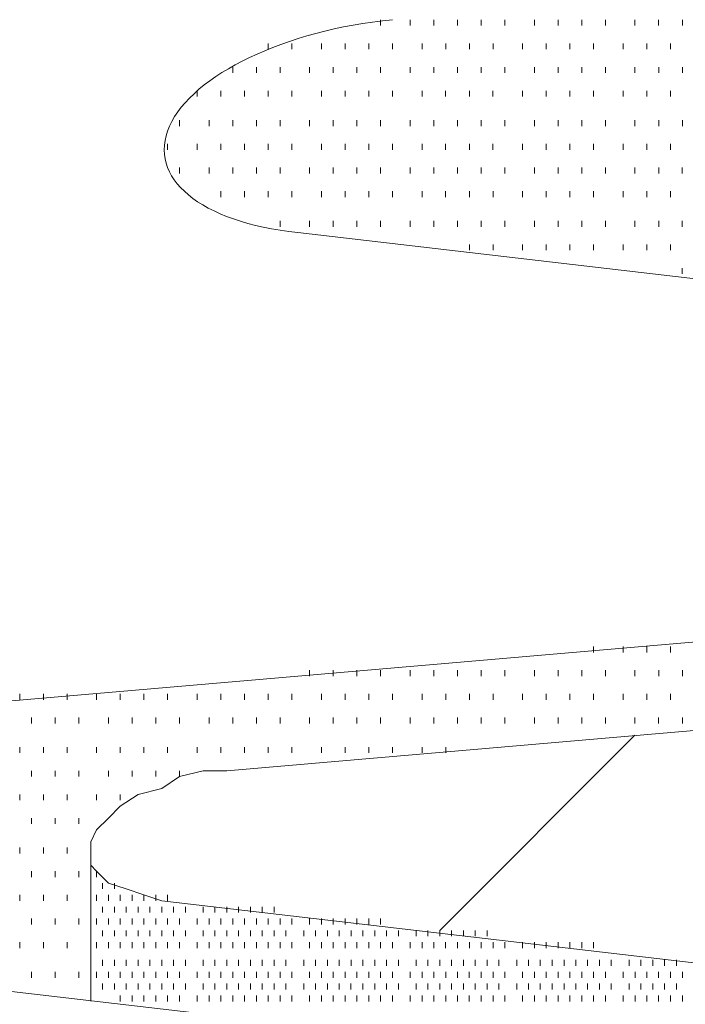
# Model space of a CAD drawing. Extents: x 309 to 1068, y 854 to 1368.
# Tile 40 of 82: x 464 to 472, y 990 to 1002. Entities that reach past the tile are written whole.
import ezdxf

# ---------------------------------------------------------------- set-up
doc = ezdxf.new("R2010")
doc.units = 0
doc.layers.add('PDF_Geometry', color=7, linetype='CONTINUOUS', true_color=0xffffff)

msp = doc.modelspace()

# ---------------------------------------------------------------- linework, layer by layer
at = {"layer": 'PDF_Geometry', "color": 252, "lineweight": 9}
for points in [[(468.187367, 1001.758257), (468.187367, 1001.826694)], [(468.530961, 1001.758257), (468.530961, 1001.826694)], [(468.80518, 1001.758257), (468.80518, 1001.826694)], [(469.079868, 1001.758257), (469.079868, 1001.826694)], [(469.354086, 1001.758257), (469.354086, 1001.826694)], [(469.628304, 1001.758257), (469.628304, 1001.826694)], [(469.971899, 1001.758257), (469.971899, 1001.826694)], [(470.246586, 1001.758257), (470.246586, 1001.826694)], [(470.520805, 1001.758257), (470.520805, 1001.826694)], [(470.795492, 1001.758257), (470.795492, 1001.826694)], [(471.138149, 1001.758257), (471.138149, 1001.826694)], [(471.412836, 1001.758257), (471.412836, 1001.826694)], [(471.687524, 1001.758257), (471.687524, 1001.826694)], [(466.883305, 1001.483569), (466.883305, 1001.552007)], [(467.157993, 1001.483569), (467.157993, 1001.552007)], [(467.501118, 1001.483569), (467.501118, 1001.552007)], [(467.775804, 1001.483569), (467.775804, 1001.552007)], [(468.050024, 1001.483569), (468.050024, 1001.552007)], [(468.324711, 1001.483569), (468.324711, 1001.552007)], [(468.667836, 1001.483569), (468.667836, 1001.552007)], [(468.942524, 1001.483569), (468.942524, 1001.552007)], [(469.216743, 1001.483569), (469.216743, 1001.552007)], [(469.491429, 1001.483569), (469.491429, 1001.552007)], [(469.834555, 1001.483569), (469.834555, 1001.552007)], [(470.109242, 1001.483569), (470.109242, 1001.552007)], [(470.383461, 1001.483569), (470.383461, 1001.552007)], [(470.658149, 1001.483569), (470.658149, 1001.552007)], [(471.000805, 1001.483569), (471.000805, 1001.552007)], [(471.275492, 1001.483569), (471.275492, 1001.552007)], [(471.55018, 1001.483569), (471.55018, 1001.552007)], [(466.471843, 1001.208731), (466.471843, 1001.277638)], [(466.746061, 1001.208731), (466.746061, 1001.277638)], [(467.020749, 1001.208731), (467.020749, 1001.277638)], [(467.363874, 1001.208731), (467.363874, 1001.277638)], [(467.638561, 1001.208731), (467.638561, 1001.277638)], [(467.91278, 1001.208731), (467.91278, 1001.277638)], [(468.187468, 1001.208731), (468.187468, 1001.277638)], [(468.530593, 1001.208731), (468.530593, 1001.277638)], [(468.804811, 1001.208731), (468.804811, 1001.277638)], [(469.079499, 1001.208731), (469.079499, 1001.277638)], [(469.354186, 1001.208731), (469.354186, 1001.277638)], [(469.628405, 1001.208731), (469.628405, 1001.277638)], [(469.971999, 1001.208731), (469.971999, 1001.277638)], [(470.246218, 1001.208731), (470.246218, 1001.277638)], [(470.520436, 1001.208731), (470.520436, 1001.277638)], [(470.795124, 1001.208731), (470.795124, 1001.277638)], [(471.138249, 1001.208731), (471.138249, 1001.277638)], [(471.412936, 1001.208731), (471.412936, 1001.277638)], [(471.687624, 1001.208731), (471.687624, 1001.277638)], [(466.059811, 1000.934513), (466.059811, 1001.00295)], [(466.334499, 1000.934513), (466.334499, 1001.00295)], [(466.609186, 1000.934513), (466.609186, 1001.00295)], [(466.883405, 1000.934513), (466.883405, 1001.00295)], [(467.158093, 1000.934513), (467.158093, 1001.00295)], [(467.501218, 1000.934513), (467.501218, 1001.00295)], [(467.775436, 1000.934513), (467.775436, 1001.00295)], [(468.050124, 1000.934513), (468.050124, 1001.00295)], [(468.324811, 1000.934513), (468.324811, 1001.00295)], [(468.667936, 1000.934513), (468.667936, 1001.00295)], [(468.942155, 1000.934513), (468.942155, 1001.00295)], [(469.216843, 1000.934513), (469.216843, 1001.00295)], [(469.491061, 1000.934513), (469.491061, 1001.00295)], [(469.834186, 1000.934513), (469.834186, 1001.00295)], [(470.108874, 1000.934513), (470.108874, 1001.00295)], [(470.383561, 1000.934513), (470.383561, 1001.00295)], [(470.65778, 1000.934513), (470.65778, 1001.00295)], [(471.000905, 1000.934513), (471.000905, 1001.00295)], [(471.275593, 1000.934513), (471.275593, 1001.00295)], [(471.549811, 1000.934513), (471.549811, 1001.00295)], [(465.85403, 1000.591388), (465.85403, 1000.659825)], [(466.197155, 1000.591388), (466.197155, 1000.659825)], [(466.471843, 1000.591388), (466.471843, 1000.659825)], [(466.746061, 1000.591388), (466.746061, 1000.659825)], [(467.020749, 1000.591388), (467.020749, 1000.659825)], [(467.363874, 1000.591388), (467.363874, 1000.659825)], [(467.638561, 1000.591388), (467.638561, 1000.659825)], [(467.91278, 1000.591388), (467.91278, 1000.659825)], [(468.187468, 1000.591388), (468.187468, 1000.659825)], [(468.530593, 1000.591388), (468.530593, 1000.659825)], [(468.804811, 1000.591388), (468.804811, 1000.659825)], [(469.079499, 1000.591388), (469.079499, 1000.659825)], [(469.354186, 1000.591388), (469.354186, 1000.659825)], [(469.628405, 1000.591388), (469.628405, 1000.659825)], [(469.971999, 1000.591388), (469.971999, 1000.659825)], [(470.246218, 1000.591388), (470.246218, 1000.659825)], [(470.520436, 1000.591388), (470.520436, 1000.659825)], [(470.795124, 1000.591388), (470.795124, 1000.659825)], [(471.138249, 1000.591388), (471.138249, 1000.659825)], [(471.412936, 1000.591388), (471.412936, 1000.659825)], [(471.687624, 1000.591388), (471.687624, 1000.659825)], [(465.716686, 1000.3167), (465.716686, 1000.385606)], [(466.059811, 1000.3167), (466.059811, 1000.385606)], [(466.334499, 1000.3167), (466.334499, 1000.385606)], [(466.609186, 1000.3167), (466.609186, 1000.385606)], [(466.883405, 1000.3167), (466.883405, 1000.385606)], [(467.158093, 1000.3167), (467.158093, 1000.385606)], [(467.501218, 1000.3167), (467.501218, 1000.385606)], [(467.775436, 1000.3167), (467.775436, 1000.385606)], [(468.050124, 1000.3167), (468.050124, 1000.385606)], [(468.324811, 1000.3167), (468.324811, 1000.385606)], [(468.667936, 1000.3167), (468.667936, 1000.385606)], [(468.942155, 1000.3167), (468.942155, 1000.385606)], [(469.216843, 1000.3167), (469.216843, 1000.385606)], [(469.491061, 1000.3167), (469.491061, 1000.385606)], [(469.834186, 1000.3167), (469.834186, 1000.385606)], [(470.108874, 1000.3167), (470.108874, 1000.385606)], [(470.383561, 1000.3167), (470.383561, 1000.385606)], [(470.65778, 1000.3167), (470.65778, 1000.385606)], [(471.000905, 1000.3167), (471.000905, 1000.385606)], [(471.275593, 1000.3167), (471.275593, 1000.385606)], [(471.549811, 1000.3167), (471.549811, 1000.385606)], [(465.85403, 1000.042481), (465.85403, 1000.111388)], [(466.197155, 1000.042481), (466.197155, 1000.111388)], [(466.471843, 1000.042481), (466.471843, 1000.111388)], [(466.746061, 1000.042481), (466.746061, 1000.111388)], [(467.020749, 1000.042481), (467.020749, 1000.111388)], [(467.363874, 1000.042481), (467.363874, 1000.111388)], [(467.638561, 1000.042481), (467.638561, 1000.111388)], [(467.91278, 1000.042481), (467.91278, 1000.111388)], [(468.187468, 1000.042481), (468.187468, 1000.111388)], [(468.530632, 1000.042579), (468.530632, 1000.111017)], [(468.805319, 1000.042579), (468.805319, 1000.111017)], [(469.079538, 1000.042579), (469.079538, 1000.111017)], [(469.354226, 1000.042579), (469.354226, 1000.111017)], [(469.628444, 1000.042579), (469.628444, 1000.111017)], [(469.971569, 1000.042579), (469.971569, 1000.111017)], [(470.246257, 1000.042579), (470.246257, 1000.111017)], [(470.520944, 1000.042579), (470.520944, 1000.111017)], [(470.795163, 1000.042579), (470.795163, 1000.111017)], [(471.138288, 1000.042579), (471.138288, 1000.111017)], [(471.412976, 1000.042579), (471.412976, 1000.111017)], [(471.687194, 1000.042579), (471.687194, 1000.111017)], [(466.334538, 999.767892), (466.334538, 999.836329)], [(466.609226, 999.767892), (466.609226, 999.836329)], [(466.883444, 999.767892), (466.883444, 999.836329)], [(467.158132, 999.767892), (467.158132, 999.836329)], [(467.501257, 999.767892), (467.501257, 999.836329)], [(467.775944, 999.767892), (467.775944, 999.836329)], [(468.050163, 999.767892), (468.050163, 999.836329)], [(468.324851, 999.767892), (468.324851, 999.836329)], [(468.667976, 999.767892), (468.667976, 999.836329)], [(468.942194, 999.767892), (468.942194, 999.836329)], [(469.216882, 999.767892), (469.216882, 999.836329)], [(469.491569, 999.767892), (469.491569, 999.836329)], [(469.834694, 999.767892), (469.834694, 999.836329)], [(470.108913, 999.767892), (470.108913, 999.836329)], [(470.383601, 999.767892), (470.383601, 999.836329)], [(470.657819, 999.767892), (470.657819, 999.836329)], [(471.000944, 999.767892), (471.000944, 999.836329)], [(471.275632, 999.767892), (471.275632, 999.836329)], [(471.550319, 999.767892), (471.550319, 999.836329)], [(467.020788, 999.424767), (467.020788, 999.493204)], [(467.363913, 999.424767), (467.363913, 999.493204)], [(467.638601, 999.424767), (467.638601, 999.493204)], [(467.912819, 999.424767), (467.912819, 999.493204)], [(468.187507, 999.424767), (468.187507, 999.493204)], [(468.530632, 999.424767), (468.530632, 999.493204)], [(468.805319, 999.424767), (468.805319, 999.493204)], [(469.079538, 999.424767), (469.079538, 999.493204)], [(469.354226, 999.424767), (469.354226, 999.493204)], [(469.628444, 999.424767), (469.628444, 999.493204)], [(469.971569, 999.424767), (469.971569, 999.493204)], [(470.246257, 999.424767), (470.246257, 999.493204)], [(470.520944, 999.424767), (470.520944, 999.493204)], [(470.795163, 999.424767), (470.795163, 999.493204)], [(471.138288, 999.424767), (471.138288, 999.493204)], [(471.412976, 999.424767), (471.412976, 999.493204)], [(471.687194, 999.424767), (471.687194, 999.493204)], [(469.216882, 999.150548), (469.216882, 999.218985)], [(469.491569, 999.150548), (469.491569, 999.218985)], [(469.834694, 999.150548), (469.834694, 999.218985)], [(470.108913, 999.150548), (470.108913, 999.218985)], [(470.383601, 999.150548), (470.383601, 999.218985)], [(470.657819, 999.150548), (470.657819, 999.218985)], [(471.000944, 999.150548), (471.000944, 999.218985)], [(471.275632, 999.150548), (471.275632, 999.218985)], [(471.550319, 999.150548), (471.550319, 999.218985)], [(471.687194, 998.87586), (471.687194, 998.944298)], [(470.65825, 994.483995), (470.65825, 994.552432)], [(471.000905, 994.483995), (471.000905, 994.552432)], [(471.275593, 994.483995), (471.275593, 994.552432)], [(471.549811, 994.483995), (471.549811, 994.552432)], [(467.364343, 994.209776), (467.364343, 994.278213)], [(467.638561, 994.209776), (467.638561, 994.278213)], [(467.91325, 994.209776), (467.91325, 994.278213)], [(468.187468, 994.209776), (468.187468, 994.278213)], [(468.530592, 994.209776), (468.530592, 994.278213)], [(468.80528, 994.209776), (468.80528, 994.278213)], [(469.079968, 994.209776), (469.079968, 994.278213)], [(469.354186, 994.209776), (469.354186, 994.278213)], [(469.628874, 994.209776), (469.628874, 994.278213)], [(469.971999, 994.209776), (469.971999, 994.278213)], [(470.246218, 994.209776), (470.246218, 994.278213)], [(470.520905, 994.209776), (470.520905, 994.278213)], [(470.795593, 994.209776), (470.795593, 994.278213)], [(471.13825, 994.209776), (471.13825, 994.278213)], [(471.412936, 994.209776), (471.412936, 994.278213)], [(471.687624, 994.209776), (471.687624, 994.278213)], [(464.001429, 993.934895), (464.001429, 994.003333)], [(464.275649, 993.934895), (464.275649, 994.003333)], [(464.550336, 993.934895), (464.550336, 994.003333)], [(464.893461, 993.934895), (464.893461, 994.003333)], [(465.16768, 993.934895), (465.16768, 994.003333)], [(465.442368, 993.934895), (465.442368, 994.003333)], [(465.717054, 993.934895), (465.717054, 994.003333)], [(466.06018, 993.934895), (466.06018, 994.003333)], [(466.334399, 993.934895), (466.334399, 994.003333)], [(466.609086, 993.934895), (466.609086, 994.003333)], [(466.883305, 993.934895), (466.883305, 994.003333)], [(467.157993, 993.934895), (467.157993, 994.003333)], [(467.501118, 993.934895), (467.501118, 994.003333)], [(467.775804, 993.934895), (467.775804, 994.003333)], [(468.050024, 993.934895), (468.050024, 994.003333)], [(468.324711, 993.934895), (468.324711, 994.003333)], [(468.667836, 993.934895), (468.667836, 994.003333)], [(468.942524, 993.934895), (468.942524, 994.003333)], [(469.216743, 993.934895), (469.216743, 994.003333)], [(469.491429, 993.934895), (469.491429, 994.003333)], [(469.834555, 993.934895), (469.834555, 994.003333)], [(470.109242, 993.934895), (470.109242, 994.003333)], [(470.383461, 993.934895), (470.383461, 994.003333)], [(470.658149, 993.934895), (470.658149, 994.003333)], [(471.000805, 993.934895), (471.000805, 994.003333)], [(471.275492, 993.934895), (471.275492, 994.003333)], [(471.55018, 993.934895), (471.55018, 994.003333)], [(464.138304, 993.660208), (464.138304, 993.729114)], [(464.412992, 993.660208), (464.412992, 993.729114)], [(464.68768, 993.660208), (464.68768, 993.729114)], [(465.030805, 993.660208), (465.030805, 993.729114)], [(465.305024, 993.660208), (465.305024, 993.729114)], [(465.579711, 993.660208), (465.579711, 993.729114)], [(465.853929, 993.660208), (465.853929, 993.729114)], [(466.197054, 993.660208), (466.197054, 993.729114)], [(466.471742, 993.660208), (466.471742, 993.729114)], [(466.74643, 993.660208), (466.74643, 993.729114)], [(467.020648, 993.660208), (467.020648, 993.729114)], [(467.364242, 993.660208), (467.364242, 993.729114)], [(467.638461, 993.660208), (467.638461, 993.729114)], [(467.912679, 993.660208), (467.912679, 993.729114)], [(468.187367, 993.660208), (468.187367, 993.729114)], [(468.530961, 993.660208), (468.530961, 993.729114)], [(468.80518, 993.660208), (468.80518, 993.729114)], [(469.079868, 993.660208), (469.079868, 993.729114)], [(469.354086, 993.660208), (469.354086, 993.729114)], [(469.628304, 993.660208), (469.628304, 993.729114)], [(469.971899, 993.660208), (469.971899, 993.729114)], [(470.246586, 993.660208), (470.246586, 993.729114)], [(470.520805, 993.660208), (470.520805, 993.729114)], [(470.795492, 993.660208), (470.795492, 993.729114)], [(471.138149, 993.660208), (471.138149, 993.729114)], [(471.412836, 993.660208), (471.412836, 993.729114)], [(471.687524, 993.660208), (471.687524, 993.729114)], [(464.001429, 993.317083), (464.001429, 993.385989)], [(464.275649, 993.317083), (464.275649, 993.385989)], [(464.550336, 993.317083), (464.550336, 993.385989)], [(464.893461, 993.317083), (464.893461, 993.385989)], [(465.16768, 993.317083), (465.16768, 993.385989)], [(465.442368, 993.317083), (465.442368, 993.385989)], [(465.717054, 993.317083), (465.717054, 993.385989)], [(466.06018, 993.317083), (466.06018, 993.385989)], [(466.334399, 993.317083), (466.334399, 993.385989)], [(466.609086, 993.317083), (466.609086, 993.385989)], [(466.883305, 993.317083), (466.883305, 993.385989)], [(467.157993, 993.317083), (467.157993, 993.385989)], [(467.501118, 993.317083), (467.501118, 993.385989)], [(467.775804, 993.317083), (467.775804, 993.385989)], [(468.050024, 993.317083), (468.050024, 993.385989)], [(468.324711, 993.317083), (468.324711, 993.385989)], [(468.667836, 993.317083), (468.667836, 993.385989)], [(468.942524, 993.317083), (468.942524, 993.385989)], [(464.138818, 993.042972), (464.138818, 993.11141)], [(464.413037, 993.042972), (464.413037, 993.11141)], [(464.687725, 993.042972), (464.687725, 993.11141)], [(465.03085, 993.042972), (465.03085, 993.11141)], [(465.305068, 993.042972), (465.305068, 993.11141)], [(465.579756, 993.042972), (465.579756, 993.11141)], [(465.854443, 993.042972), (465.854443, 993.11141)], [(464.001475, 992.768285), (464.001475, 992.836722)], [(464.275693, 992.768285), (464.275693, 992.836722)], [(464.550381, 992.768285), (464.550381, 992.836722)], [(464.893506, 992.768285), (464.893506, 992.836722)], [(465.168193, 992.768285), (465.168193, 992.836722)], [(464.138818, 992.494066), (464.138818, 992.562503)], [(464.413037, 992.494066), (464.413037, 992.562503)], [(464.687725, 992.494066), (464.687725, 992.562503)], [(464.001475, 992.150941), (464.001475, 992.219378)], [(464.275693, 992.150941), (464.275693, 992.219378)], [(464.550381, 992.150941), (464.550381, 992.219378)], [(464.138818, 991.876253), (464.138818, 991.944691)], [(464.413037, 991.876253), (464.413037, 991.944691)], [(464.687725, 991.876253), (464.687725, 991.944691)], [(464.893315, 991.876062), (464.893315, 991.944968)], [(464.962221, 991.739187), (464.962221, 991.807625)], [(465.099564, 991.739187), (465.099564, 991.807625)], [(464.00152, 991.601646), (464.00152, 991.670083)], [(464.275739, 991.601646), (464.275739, 991.670083)], [(464.550427, 991.601646), (464.550427, 991.670083)], [(464.893315, 991.601843), (464.893315, 991.670281)], [(465.030658, 991.601843), (465.030658, 991.670281)], [(465.168002, 991.601843), (465.168002, 991.670281)], [(465.305345, 991.601843), (465.305345, 991.670281)], [(465.442691, 991.601843), (465.442691, 991.670281)], [(465.579565, 991.601843), (465.579565, 991.670281)], [(465.716909, 991.601843), (465.716909, 991.670281)], [(464.962221, 991.4645), (464.962221, 991.532937)], [(465.099564, 991.4645), (465.099564, 991.532937)], [(465.236439, 991.4645), (465.236439, 991.532937)], [(465.373782, 991.4645), (465.373782, 991.532937)], [(465.511128, 991.4645), (465.511128, 991.532937)], [(465.648471, 991.4645), (465.648471, 991.532937)], [(465.785623, 991.46446), (465.785623, 991.532897)], [(465.922967, 991.46446), (465.922967, 991.532897)], [(466.128748, 991.46446), (466.128748, 991.532897)], [(466.266092, 991.46446), (466.266092, 991.532897)], [(466.403436, 991.46446), (466.403436, 991.532897)], [(466.540311, 991.46446), (466.540311, 991.532897)], [(466.677655, 991.46446), (466.677655, 991.532897)], [(466.814998, 991.46446), (466.814998, 991.532897)], [(466.952342, 991.46446), (466.952342, 991.532897)], [(464.138395, 991.326958), (464.138395, 991.395865)], [(464.413083, 991.326958), (464.413083, 991.395865)], [(464.68777, 991.326958), (464.68777, 991.395865)], [(464.893592, 991.327116), (464.893592, 991.396022)], [(465.030936, 991.327116), (465.030936, 991.396022)], [(465.167811, 991.327116), (465.167811, 991.396022)], [(465.305155, 991.327116), (465.305155, 991.396022)], [(465.442498, 991.327116), (465.442498, 991.396022)], [(465.579842, 991.327116), (465.579842, 991.396022)], [(465.717186, 991.327116), (465.717186, 991.396022)], [(465.854061, 991.327116), (465.854061, 991.396022)], [(466.060311, 991.327116), (466.060311, 991.396022)], [(466.197186, 991.327116), (466.197186, 991.396022)], [(466.33453, 991.327116), (466.33453, 991.396022)], [(466.471873, 991.327116), (466.471873, 991.396022)], [(466.609217, 991.327116), (466.609217, 991.396022)], [(466.746561, 991.327116), (466.746561, 991.396022)], [(466.883436, 991.327116), (466.883436, 991.396022)], [(467.02078, 991.327116), (467.02078, 991.396022)], [(467.158123, 991.327116), (467.158123, 991.396022)], [(467.363905, 991.327116), (467.363905, 991.396022)], [(467.501248, 991.327116), (467.501248, 991.396022)], [(467.638592, 991.327116), (467.638592, 991.396022)], [(467.775936, 991.327116), (467.775936, 991.396022)], [(467.912811, 991.327116), (467.912811, 991.396022)], [(468.050155, 991.327116), (468.050155, 991.396022)], [(468.187498, 991.327116), (468.187498, 991.396022)], [(464.96203, 991.189772), (464.96203, 991.258679)], [(465.099373, 991.189772), (465.099373, 991.258679)], [(465.236717, 991.189772), (465.236717, 991.258679)], [(465.374061, 991.189772), (465.374061, 991.258679)], [(465.510936, 991.189772), (465.510936, 991.258679)], [(465.64828, 991.189772), (465.64828, 991.258679)], [(465.785623, 991.189772), (465.785623, 991.258679)], [(465.922967, 991.189772), (465.922967, 991.258679)], [(466.128748, 991.189772), (466.128748, 991.258679)], [(466.266092, 991.189772), (466.266092, 991.258679)], [(466.403436, 991.189772), (466.403436, 991.258679)], [(466.540311, 991.189772), (466.540311, 991.258679)], [(466.677655, 991.189772), (466.677655, 991.258679)], [(466.814998, 991.189772), (466.814998, 991.258679)], [(466.952342, 991.189772), (466.952342, 991.258679)], [(467.089686, 991.189772), (467.089686, 991.258679)], [(467.295467, 991.189772), (467.295467, 991.258679)], [(467.432811, 991.189772), (467.432811, 991.258679)], [(467.569686, 991.189772), (467.569686, 991.258679)], [(467.70703, 991.189772), (467.70703, 991.258679)], [(467.844373, 991.189772), (467.844373, 991.258679)], [(467.981717, 991.189772), (467.981717, 991.258679)], [(468.119061, 991.189772), (468.119061, 991.258679)], [(468.255936, 991.189772), (468.255936, 991.258679)], [(468.39328, 991.189772), (468.39328, 991.258679)], [(468.599061, 991.189772), (468.599061, 991.258679)], [(468.736405, 991.189772), (468.736405, 991.258679)], [(468.873748, 991.189772), (468.873748, 991.258679)], [(469.011092, 991.189772), (469.011092, 991.258679)], [(469.148436, 991.189772), (469.148436, 991.258679)], [(469.285311, 991.189772), (469.285311, 991.258679)], [(469.422655, 991.189772), (469.422655, 991.258679)], [(464.00152, 991.05274), (464.00152, 991.121177)], [(464.275739, 991.05274), (464.275739, 991.121177)], [(464.550427, 991.05274), (464.550427, 991.121177)], [(464.893592, 991.052897), (464.893592, 991.121335)], [(465.030936, 991.052897), (465.030936, 991.121335)], [(465.167811, 991.052897), (465.167811, 991.121335)], [(465.305155, 991.052897), (465.305155, 991.121335)], [(465.442498, 991.052897), (465.442498, 991.121335)], [(465.579842, 991.052897), (465.579842, 991.121335)], [(465.717186, 991.052897), (465.717186, 991.121335)], [(465.854061, 991.052897), (465.854061, 991.121335)], [(466.060311, 991.052897), (466.060311, 991.121335)], [(466.197186, 991.052897), (466.197186, 991.121335)], [(466.33453, 991.052897), (466.33453, 991.121335)], [(466.471873, 991.052897), (466.471873, 991.121335)], [(466.609217, 991.052897), (466.609217, 991.121335)], [(466.746561, 991.052897), (466.746561, 991.121335)], [(466.883436, 991.052897), (466.883436, 991.121335)], [(467.02078, 991.052897), (467.02078, 991.121335)], [(467.158123, 991.052897), (467.158123, 991.121335)], [(467.363905, 991.052897), (467.363905, 991.121335)], [(467.501248, 991.052897), (467.501248, 991.121335)], [(467.638592, 991.052897), (467.638592, 991.121335)], [(467.775936, 991.052897), (467.775936, 991.121335)], [(467.912811, 991.052897), (467.912811, 991.121335)], [(468.050155, 991.052897), (468.050155, 991.121335)], [(468.187498, 991.052897), (468.187498, 991.121335)], [(468.324842, 991.052897), (468.324842, 991.121335)], [(468.530623, 991.052897), (468.530623, 991.121335)], [(468.667967, 991.052897), (468.667967, 991.121335)], [(468.805311, 991.052897), (468.805311, 991.121335)], [(468.942186, 991.052897), (468.942186, 991.121335)], [(469.07953, 991.052897), (469.07953, 991.121335)], [(469.216873, 991.052897), (469.216873, 991.121335)], [(469.354217, 991.052897), (469.354217, 991.121335)], [(469.491561, 991.052897), (469.491561, 991.121335)], [(469.628436, 991.052897), (469.628436, 991.121335)], [(469.834686, 991.052897), (469.834686, 991.121335)], [(469.971561, 991.052897), (469.971561, 991.121335)], [(470.108905, 991.052897), (470.108905, 991.121335)], [(470.246248, 991.052897), (470.246248, 991.121335)], [(470.383592, 991.052897), (470.383592, 991.121335)], [(470.520936, 991.052897), (470.520936, 991.121335)], [(470.657811, 991.052897), (470.657811, 991.121335)], [(464.96203, 990.846647), (464.96203, 990.915554)], [(465.099373, 990.846647), (465.099373, 990.915554)], [(465.236717, 990.846647), (465.236717, 990.915554)], [(465.374061, 990.846647), (465.374061, 990.915554)], [(465.510936, 990.846647), (465.510936, 990.915554)], [(465.64828, 990.846647), (465.64828, 990.915554)], [(465.785623, 990.846647), (465.785623, 990.915554)], [(465.922967, 990.846647), (465.922967, 990.915554)], [(466.128748, 990.846647), (466.128748, 990.915554)], [(466.266092, 990.846647), (466.266092, 990.915554)], [(466.403436, 990.846647), (466.403436, 990.915554)], [(466.540311, 990.846647), (466.540311, 990.915554)], [(466.677655, 990.846647), (466.677655, 990.915554)], [(466.814998, 990.846647), (466.814998, 990.915554)], [(466.952342, 990.846647), (466.952342, 990.915554)], [(467.089686, 990.846647), (467.089686, 990.915554)], [(467.295467, 990.846647), (467.295467, 990.915554)], [(467.432811, 990.846647), (467.432811, 990.915554)], [(467.569686, 990.846647), (467.569686, 990.915554)], [(467.70703, 990.846647), (467.70703, 990.915554)], [(467.844373, 990.846647), (467.844373, 990.915554)], [(467.981717, 990.846647), (467.981717, 990.915554)], [(468.118788, 990.846779), (468.118788, 990.915217)], [(468.256131, 990.846779), (468.256131, 990.915217)], [(468.393475, 990.846779), (468.393475, 990.915217)], [(468.599256, 990.846779), (468.599256, 990.915217)], [(468.7366, 990.846779), (468.7366, 990.915217)], [(468.873475, 990.846779), (468.873475, 990.915217)], [(469.010819, 990.846779), (469.010819, 990.915217)], [(469.148163, 990.846779), (469.148163, 990.915217)], [(469.285506, 990.846779), (469.285506, 990.915217)], [(469.42285, 990.846779), (469.42285, 990.915217)], [(469.559725, 990.846779), (469.559725, 990.915217)], [(469.765975, 990.846779), (469.765975, 990.915217)], [(469.90285, 990.846779), (469.90285, 990.915217)], [(470.040194, 990.846779), (470.040194, 990.915217)], [(470.177538, 990.846779), (470.177538, 990.915217)], [(470.314881, 990.846779), (470.314881, 990.915217)], [(470.452225, 990.846779), (470.452225, 990.915217)], [(470.5891, 990.846779), (470.5891, 990.915217)], [(470.726444, 990.846779), (470.726444, 990.915217)], [(470.863788, 990.846779), (470.863788, 990.915217)], [(471.069569, 990.846779), (471.069569, 990.915217)], [(471.206913, 990.846779), (471.206913, 990.915217)], [(471.344256, 990.846779), (471.344256, 990.915217)], [(471.4816, 990.846779), (471.4816, 990.915217)], [(471.618475, 990.846779), (471.618475, 990.915217)], [(464.138395, 990.709615), (464.138395, 990.778052)], [(464.413083, 990.709615), (464.413083, 990.778052)], [(464.68777, 990.709615), (464.68777, 990.778052)], [(464.893319, 990.709436), (464.893319, 990.778342)], [(465.030663, 990.709436), (465.030663, 990.778342)], [(465.168006, 990.709436), (465.168006, 990.778342)], [(465.30535, 990.709436), (465.30535, 990.778342)], [(465.442225, 990.709436), (465.442225, 990.778342)], [(465.579569, 990.709436), (465.579569, 990.778342)], [(465.716913, 990.709436), (465.716913, 990.778342)], [(465.854256, 990.709436), (465.854256, 990.778342)], [(466.060038, 990.709436), (466.060038, 990.778342)], [(466.197381, 990.709436), (466.197381, 990.778342)], [(466.334725, 990.709436), (466.334725, 990.778342)], [(466.4716, 990.709436), (466.4716, 990.778342)], [(466.608944, 990.709436), (466.608944, 990.778342)], [(466.746288, 990.709436), (466.746288, 990.778342)], [(466.883631, 990.709436), (466.883631, 990.778342)], [(467.020975, 990.709436), (467.020975, 990.778342)], [(467.15785, 990.709436), (467.15785, 990.778342)], [(467.3641, 990.709436), (467.3641, 990.778342)], [(467.500975, 990.709436), (467.500975, 990.778342)], [(467.638319, 990.709436), (467.638319, 990.778342)], [(467.775663, 990.709436), (467.775663, 990.778342)], [(467.913006, 990.709436), (467.913006, 990.778342)], [(468.05035, 990.709436), (468.05035, 990.778342)], [(468.187225, 990.709436), (468.187225, 990.778342)], [(468.324569, 990.709436), (468.324569, 990.778342)], [(468.53035, 990.709436), (468.53035, 990.778342)], [(468.667694, 990.709436), (468.667694, 990.778342)], [(468.805038, 990.709436), (468.805038, 990.778342)], [(468.942381, 990.709436), (468.942381, 990.778342)], [(469.079725, 990.709436), (469.079725, 990.778342)], [(469.2166, 990.709436), (469.2166, 990.778342)], [(469.353944, 990.709436), (469.353944, 990.778342)], [(469.491288, 990.709436), (469.491288, 990.778342)], [(469.628631, 990.709436), (469.628631, 990.778342)], [(469.834413, 990.709436), (469.834413, 990.778342)], [(469.971756, 990.709436), (469.971756, 990.778342)], [(470.1091, 990.709436), (470.1091, 990.778342)], [(470.245975, 990.709436), (470.245975, 990.778342)], [(470.383319, 990.709436), (470.383319, 990.778342)], [(470.520663, 990.709436), (470.520663, 990.778342)], [(470.658006, 990.709436), (470.658006, 990.778342)], [(470.79535, 990.709436), (470.79535, 990.778342)], [(471.001131, 990.709436), (471.001131, 990.778342)], [(471.138475, 990.709436), (471.138475, 990.778342)], [(471.27535, 990.709436), (471.27535, 990.778342)], [(471.412694, 990.709436), (471.412694, 990.778342)], [(471.550038, 990.709436), (471.550038, 990.778342)], [(471.687381, 990.709436), (471.687381, 990.778342)], [(464.962225, 990.572092), (464.962225, 990.640998)], [(465.0991, 990.572092), (465.0991, 990.640998)], [(465.236444, 990.572092), (465.236444, 990.640998)], [(465.373788, 990.572092), (465.373788, 990.640998)], [(465.511131, 990.572092), (465.511131, 990.640998)], [(465.648475, 990.572092), (465.648475, 990.640998)], [(465.78535, 990.572092), (465.78535, 990.640998)], [(465.922694, 990.572092), (465.922694, 990.640998)], [(466.128475, 990.572092), (466.128475, 990.640998)], [(466.265819, 990.572092), (466.265819, 990.640998)], [(466.403163, 990.572092), (466.403163, 990.640998)], [(466.540506, 990.572092), (466.540506, 990.640998)], [(466.67785, 990.572092), (466.67785, 990.640998)], [(466.814725, 990.572092), (466.814725, 990.640998)], [(466.952069, 990.572092), (466.952069, 990.640998)], [(467.089413, 990.572092), (467.089413, 990.640998)], [(467.295194, 990.572092), (467.295194, 990.640998)], [(467.432538, 990.572092), (467.432538, 990.640998)], [(467.569881, 990.572092), (467.569881, 990.640998)], [(467.707225, 990.572092), (467.707225, 990.640998)], [(467.8441, 990.572092), (467.8441, 990.640998)], [(467.981444, 990.572092), (467.981444, 990.640998)], [(468.118788, 990.572092), (468.118788, 990.640998)], [(468.256131, 990.572092), (468.256131, 990.640998)], [(468.393475, 990.572092), (468.393475, 990.640998)], [(468.599256, 990.572092), (468.599256, 990.640998)], [(468.7366, 990.572092), (468.7366, 990.640998)], [(468.873475, 990.572092), (468.873475, 990.640998)], [(469.010819, 990.572092), (469.010819, 990.640998)], [(469.148163, 990.572092), (469.148163, 990.640998)], [(469.285506, 990.572092), (469.285506, 990.640998)], [(469.42285, 990.572092), (469.42285, 990.640998)], [(469.559725, 990.572092), (469.559725, 990.640998)], [(469.765975, 990.572092), (469.765975, 990.640998)], [(469.90285, 990.572092), (469.90285, 990.640998)], [(470.040194, 990.572092), (470.040194, 990.640998)], [(470.177538, 990.572092), (470.177538, 990.640998)], [(470.314881, 990.572092), (470.314881, 990.640998)], [(470.452225, 990.572092), (470.452225, 990.640998)], [(470.5891, 990.572092), (470.5891, 990.640998)], [(470.726444, 990.572092), (470.726444, 990.640998)], [(470.863788, 990.572092), (470.863788, 990.640998)], [(471.069569, 990.572092), (471.069569, 990.640998)], [(471.207004, 990.572278), (471.207004, 990.640716)], [(471.344348, 990.572278), (471.344348, 990.640716)], [(471.481692, 990.572278), (471.481692, 990.640716)], [(471.618567, 990.572278), (471.618567, 990.640716)], [(465.168098, 990.434935), (465.168098, 990.503841)], [(465.305442, 990.434935), (465.305442, 990.503841)], [(465.442317, 990.434935), (465.442317, 990.503841)], [(465.579661, 990.434935), (465.579661, 990.503841)], [(465.717004, 990.434935), (465.717004, 990.503841)], [(465.854348, 990.434935), (465.854348, 990.503841)], [(466.060129, 990.434935), (466.060129, 990.503841)], [(466.197473, 990.434935), (466.197473, 990.503841)], [(466.334817, 990.434935), (466.334817, 990.503841)], [(466.471692, 990.434935), (466.471692, 990.503841)], [(466.609036, 990.434935), (466.609036, 990.503841)], [(466.746379, 990.434935), (466.746379, 990.503841)], [(466.883723, 990.434935), (466.883723, 990.503841)], [(467.021067, 990.434935), (467.021067, 990.503841)], [(467.157942, 990.434935), (467.157942, 990.503841)], [(467.364192, 990.434935), (467.364192, 990.503841)], [(467.501067, 990.434935), (467.501067, 990.503841)], [(467.638411, 990.434935), (467.638411, 990.503841)], [(467.775754, 990.434935), (467.775754, 990.503841)], [(467.913098, 990.434935), (467.913098, 990.503841)], [(468.050442, 990.434935), (468.050442, 990.503841)], [(468.187317, 990.434935), (468.187317, 990.503841)], [(468.324661, 990.434935), (468.324661, 990.503841)], [(468.530442, 990.434935), (468.530442, 990.503841)], [(468.667786, 990.434935), (468.667786, 990.503841)], [(468.805129, 990.434935), (468.805129, 990.503841)], [(468.942473, 990.434935), (468.942473, 990.503841)], [(469.079817, 990.434935), (469.079817, 990.503841)], [(469.216692, 990.434935), (469.216692, 990.503841)], [(469.354036, 990.434935), (469.354036, 990.503841)], [(469.491379, 990.434935), (469.491379, 990.503841)], [(469.628723, 990.434935), (469.628723, 990.503841)], [(469.834504, 990.434935), (469.834504, 990.503841)], [(469.971848, 990.434935), (469.971848, 990.503841)], [(470.109192, 990.434935), (470.109192, 990.503841)], [(470.246067, 990.434935), (470.246067, 990.503841)], [(470.383411, 990.434935), (470.383411, 990.503841)], [(470.520754, 990.434935), (470.520754, 990.503841)], [(470.658098, 990.434935), (470.658098, 990.503841)], [(470.795442, 990.434935), (470.795442, 990.503841)], [(471.001223, 990.434935), (471.001223, 990.503841)], [(471.138567, 990.434935), (471.138567, 990.503841)], [(471.275442, 990.434935), (471.275442, 990.503841)], [(471.412786, 990.434935), (471.412786, 990.503841)], [(471.550129, 990.434935), (471.550129, 990.503841)], [(471.687473, 990.434935), (471.687473, 990.503841)]]:
    msp.add_lwpolyline(points, dxfattribs=at)
at = {"layer": 'PDF_Geometry', "color": 0, "lineweight": 15}
for points in [[(467.226706, 999.356644), (485.481238, 997.228519), (485.687019, 997.160082), (485.8928, 997.091644), (486.098582, 997.023207), (486.235925, 996.885394), (486.304832, 996.817426), (486.304832, 996.680082), (486.304832, 996.542738), (486.235925, 996.404926), (486.098582, 996.268051), (485.961238, 996.130707), (485.755925, 995.993832), (485.549675, 995.925394), (485.274988, 995.787582), (485.000769, 995.787582), (484.726082, 995.719144), (460.08952, 993.591957)], [(491.039723, 995.238538), (466.403161, 993.11135), (466.128473, 993.11135), (465.854255, 993.042913), (465.648473, 992.9051), (465.373786, 992.836663), (465.168005, 992.699788), (465.030661, 992.562444), (464.893317, 992.4251), (464.82488, 992.287757), (464.82488, 992.150882), (464.82488, 992.013538), (464.893317, 991.944632), (465.030661, 991.807288), (465.236442, 991.73885), (465.442223, 991.670413), (465.648473, 991.601507)], [(465.648519, 991.601567), (483.902583, 989.47438)], [(458.991767, 991.121093), (477.24583, 988.993905), (477.520517, 988.924999), (477.726298, 988.856562), (477.863642, 988.788124), (478.000986, 988.719218), (478.069423, 988.581874), (478.069423, 988.444999), (478.069423, 988.307655), (478.000986, 988.170312), (477.863642, 988.032968), (477.726298, 987.895624), (477.520517, 987.758749), (477.314736, 987.689843), (477.040048, 987.621405), (476.76583, 987.552499), (476.491142, 987.484062), (451.85458, 985.356874)]]:
    msp.add_lwpolyline(points, dxfattribs=at)
at = {"layer": 'PDF_Geometry', "color": 0, "lineweight": 9}
msp.add_lwpolyline([(468.873701, 991.258527), (471.138231, 993.523058)], dxfattribs=at)
at = {"layer": 'PDF_Geometry', "color": 252, "lineweight": 15}
msp.add_lwpolyline([(464.824835, 990.43527), (464.824835, 992.2198)], dxfattribs=at)
at = {"layer": 'PDF_Geometry', "color": 0, "lineweight": 15}
msp.add_ellipse((468.287888, 1000.59211), major_axis=(2.604934, 0.348298), ratio=0.465184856, start_param=1.494569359, end_param=4.231642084, dxfattribs=at)

doc.saveas('drawing.dxf')
